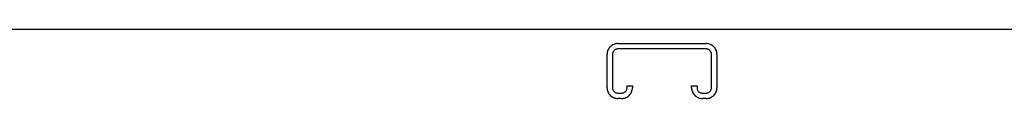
# Model space of a CAD drawing. Header units: inches. Extents: x 0 to 309, y 0 to 200.
# Tile 82 of 109: x 119.731 to 127.012, y 133.872 to 134.383. Entities that reach past the tile are written whole.
import ezdxf

# ---------------------------------------------------------------- set-up
doc = ezdxf.new("R2010")
doc.units = ezdxf.units.IN
doc.header["$LTSCALE"] = 17
doc.header["$MEASUREMENT"] = 0
doc.linetypes.add('HIDDEN', pattern=[0.2, 0.1, -0.1])
doc.layers.get('0').update_dxf_attribs({"linetype": 'CONTINUOUS'})
doc.layers.add('DEFAULT_2', color=8, linetype='HIDDEN')

msp = doc.modelspace()

# ---------------------------------------------------------------- linework, layer by layer
at = {"color": 3, "linetype": 'Continuous'}
msp.add_line((134.2414, 134.3827), (74.3454, 134.3827), dxfattribs=at)
at = {"layer": 'DEFAULT_2', "color": 8, "linetype": 'HIDDEN'}
for p, q in [((124.1547, 134.2787), (124.8072, 134.2787)), ((124.0747, 133.9524), (124.0747, 134.1987)), ((124.1147, 134.1987), (124.1147, 133.9524)), ((124.8072, 134.2387), (124.1547, 134.2387)), ((124.8472, 133.9524), (124.8472, 134.1987)), ((124.8872, 134.1987), (124.8872, 133.9524)), ((124.1547, 133.9124), (124.1822, 133.9124)), ((124.2222, 133.9524), (124.2222, 133.9662)), ((124.2222, 133.9662), (124.2622, 133.9662)), ((124.2622, 133.9662), (124.2622, 133.9524)), ((124.6997, 133.9524), (124.6997, 133.9662)), ((124.6997, 133.9662), (124.7397, 133.9662)), ((124.7397, 133.9662), (124.7397, 133.9524)), ((124.7797, 133.9124), (124.8072, 133.9124)), ((124.1822, 133.8724), (124.1547, 133.8724)), ((124.8072, 133.8724), (124.7797, 133.8724))]:
    msp.add_line(p, q, dxfattribs=at)
for centre, radius, start, end in [((124.1547, 134.1987), 0.08, 90, 180), ((124.8072, 134.1987), 0.08, 0, 90), ((124.1547, 134.1987), 0.04, 90, 180), ((124.8072, 134.1987), 0.04, 0, 90), ((124.1547, 133.9524), 0.08, 180, 270), ((124.1547, 133.9524), 0.04, 180, 270), ((124.1822, 133.9524), 0.08, 270, 360), ((124.1822, 133.9524), 0.04, 270, 360), ((124.7797, 133.9524), 0.08, 180, 270), ((124.7797, 133.9524), 0.04, 180, 270), ((124.8072, 133.9524), 0.08, 270, 360), ((124.8072, 133.9524), 0.04, 270, 360)]:
    msp.add_arc(centre, radius, start, end, dxfattribs=at)

doc.saveas('drawing.dxf')
